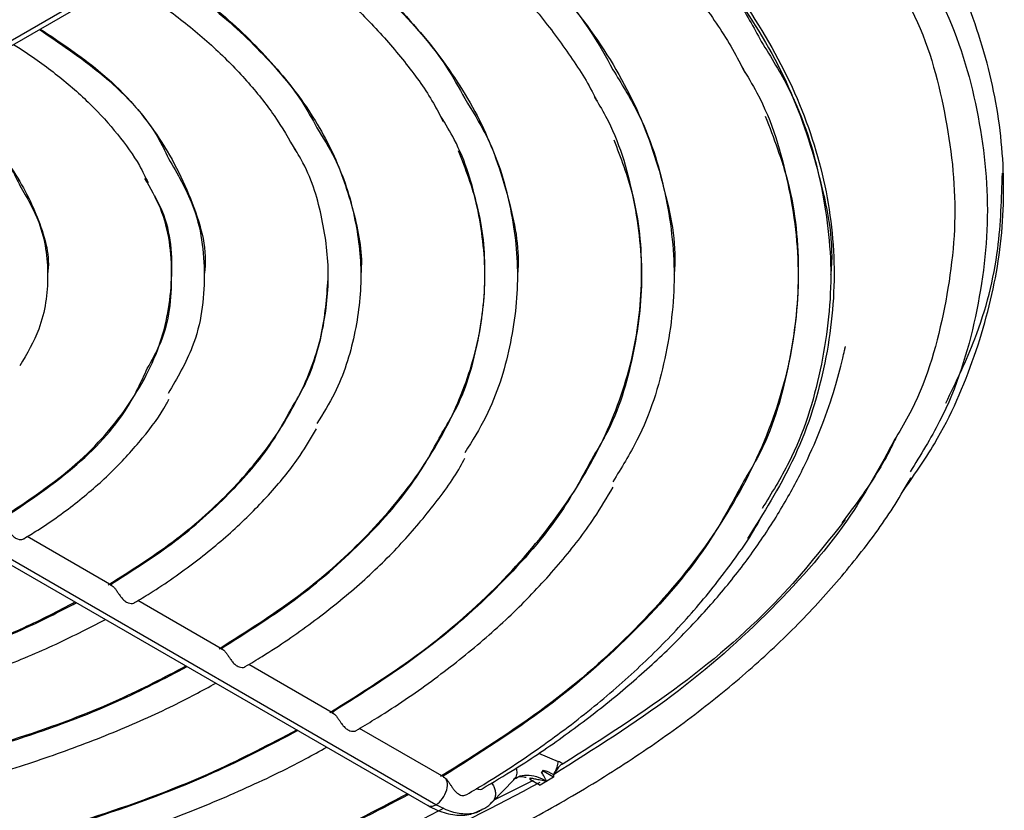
# Model space of a CAD drawing. Header units: millimetres. Extents: x 155473 to 158085, y 111018 to 114514.
# Tile 48 of 181: x 157957 to 158008, y 111216 to 111258. Entities that reach past the tile are written whole.
import ezdxf

# ---------------------------------------------------------------- set-up
doc = ezdxf.new("R2010")
doc.units = ezdxf.units.MM

msp = doc.modelspace()

# ---------------------------------------------------------------- linework, layer by layer
at = {"color": 7, "linetype": 'Continuous', "lineweight": 25}
for p, q in [((157938.717, 111246.416), (157978.594, 111269.437)), ((157939.142, 111246.374), (157979.019, 111269.395)), ((157938.292, 111239.698), (157978.169, 111216.677)), ((157978.594, 111216.719), (157938.717, 111239.74)), ((157961.673, 111228.163), (157957.249, 111230.717)), ((157967.456, 111224.825), (157963.034, 111227.377)), ((157973.239, 111221.486), (157968.818, 111224.038)), ((157979.019, 111218.15), (157974.602, 111220.699)), ((157983.946, 111219.412), (157984.977, 111218.982)), ((157984.11, 111218.413), (157984.2, 111218.464)), ((157984.2, 111218.464), (157984.2, 111218.528)), ((157984.738, 111218.153), (157984.2, 111218.464)), ((157981.542, 111216.864), (157982.653, 111218.019)), ((157983.673, 111217.976), (157981.646, 111216.972)), ((157983.492, 111218.12), (157983.492, 111218.056)), ((157983.492, 111218.056), (157983.582, 111218.108)), ((157983.492, 111218.056), (157984.031, 111217.745)), ((157981.54, 111216.866), (157981.419, 111216.768))]:
    msp.add_line(p, q, dxfattribs=at)
for points, knots in [([(158002.929, 111233.019), (158003.519, 111233.865), (158005.129, 111236.174), (158006.823, 111240.136), (158008.062, 111244.82), (158008.372, 111249.56), (158007.799, 111254.289), (158006.336, 111258.955), (158004, 111263.5), (158000.836, 111267.879), (157996.814, 111272.006), (157993.379, 111274.972), (157991.09, 111276.439), (157990.63, 111276.733)], [0, 0, 0, 0, 0.058739, 0.160484, 0.26223, 0.363976, 0.465722, 0.567467, 0.669213, 0.770959, 0.872704, 0.97445, 1, 1, 1, 1]), ([(157980.482, 111271.204), (157982.4, 111269.982), (157986.237, 111267.538), (157990.896, 111263.368), (157994.648, 111258.916), (157997.364, 111254.215), (157999.012, 111249.353), (157999.569, 111244.408), (157998.995, 111239.469), (157997.503, 111234.824), (157995.698, 111231.947), (157994.866, 111230.621)], [0, 0, 0, 0, 0.112886, 0.22589, 0.338771, 0.451658, 0.56466, 0.677541, 0.790429, 0.903431, 1, 1, 1, 1]), ([(157980.658, 111270.866), (157982.468, 111269.713), (157986.193, 111267.341), (157990.704, 111263.246), (157993.929, 111259.619), (157995.182, 111257.314), (157995.582, 111256.577)], [0, 0, 0, 0, 0.2769141, 0.5697265, 0.8625388, 1, 1, 1, 1]), ([(157980.688, 111270.906), (157982.479, 111269.764), (157986.182, 111267.402), (157990.729, 111263.327), (157994.471, 111258.886), (157997.21, 111254.194), (157998.75, 111249.345), (157999.386, 111246.044), (157999.202, 111244.398), (157999.201, 111244.393)], [0, 0, 0, 0, 0.157579, 0.325955, 0.494332, 0.662708, 0.831084, 0.99946, 1, 1, 1, 1]), ([(157979.798, 111269.697), (157980.002, 111269.577), (157981.246, 111268.837), (157983.376, 111267.394), (157986.073, 111265.332), (157988.5, 111263.165), (157990.664, 111260.912), (157992.53, 111258.578), (157993.893, 111256.587), (157994.517, 111255.36), (157994.726, 111254.951)], [0, 0, 0, 0, 0.029129, 0.178381, 0.327636, 0.476898, 0.626205, 0.775611, 0.925189, 1, 1, 1, 1]), ([(157975.284, 111267.238), (157976.653, 111266.369), (157979.711, 111264.428), (157983.502, 111260.985), (157986.362, 111257.791), (157987.473, 111255.757), (157987.829, 111255.104)], [0, 0, 0, 0, 0.246891, 0.55146, 0.856029, 1, 1, 1, 1]), ([(157975.329, 111267.265), (157976.654, 111266.425), (157979.674, 111264.512), (157983.484, 111261.103), (157986.817, 111257.19), (157989.252, 111253.049), (157990.623, 111248.768), (157991.188, 111245.852), (157991.024, 111244.398), (157991.023, 111244.393)], [0, 0, 0, 0, 0.135085, 0.307942, 0.480799, 0.653656, 0.826513, 0.99937, 1, 1, 1, 1]), ([(157973.889, 111266.434), (157974.098, 111266.309), (157975.278, 111265.607), (157977.271, 111264.243), (157979.756, 111262.304), (157981.968, 111260.264), (157983.917, 111258.142), (157985.551, 111255.942), (157986.568, 111254.379), (157986.952, 111253.543), (157986.983, 111253.474)], [0, 0, 0, 0, 0.034013, 0.192495, 0.350978, 0.509474, 0.668038, 0.826751, 0.985718, 1, 1, 1, 1]), ([(157969.499, 111263.899), (157970.626, 111263.182), (157973.198, 111261.543), (157976.405, 111258.619), (157978.85, 111255.886), (157979.798, 111254.148), (157980.099, 111253.595)], [0, 0, 0, 0, 0.2400495, 0.5481245, 0.8561995, 1, 1, 1, 1]), ([(157969.545, 111263.926), (157970.628, 111263.238), (157973.163, 111261.627), (157976.382, 111258.737), (157979.241, 111255.378), (157981.327, 111251.824), (157982.503, 111248.15), (157982.987, 111245.647), (157982.846, 111244.398), (157982.845, 111244.393)], [0, 0, 0, 0, 0.129636, 0.303561, 0.477486, 0.651412, 0.825337, 0.999263, 1, 1, 1, 1]), ([(157968.105, 111263.094), (157968.278, 111262.991), (157969.346, 111262.353), (157971.152, 111261.098), (157973.405, 111259.293), (157975.389, 111257.391), (157977.082, 111255.408), (157978.283, 111253.74), (157978.808, 111252.722), (157978.971, 111252.404)], [0, 0, 0, 0, 0.0341659, 0.2111527, 0.3881397, 0.5651513, 0.7422779, 0.9196517, 1, 1, 1, 1]), ([(158003.357, 111261.436), (158003.897, 111260.564), (158005.52, 111257.941), (158006.924, 111253.346), (158007.615, 111247.773), (158006.924, 111242.201), (158005.52, 111237.603), (158003.895, 111234.978), (158003.354, 111234.105)], [0, 0, 0, 0, 0.09955, 0.299721, 0.499892, 0.700064, 0.900235, 1, 1, 1, 1]), ([(157963.715, 111260.56), (157964.599, 111259.994), (157966.685, 111258.657), (157969.308, 111256.253), (157971.343, 111253.974), (157972.131, 111252.525), (157972.381, 111252.065)], [0, 0, 0, 0, 0.229712, 0.54214, 0.854567, 1, 1, 1, 1]), ([(157963.761, 111260.587), (157964.602, 111260.05), (157966.651, 111258.742), (157969.281, 111256.37), (157971.665, 111253.566), (157973.403, 111250.598), (157974.382, 111247.532), (157974.786, 111245.441), (157974.668, 111244.398), (157974.668, 111244.393)], [0, 0, 0, 0, 0.121914, 0.297354, 0.472793, 0.648233, 0.823672, 0.999111, 1, 1, 1, 1]), ([(157962.32, 111259.755), (157962.467, 111259.667), (157963.424, 111259.09), (157965.035, 111257.945), (157967.034, 111256.287), (157968.75, 111254.534), (157970.202, 111252.724), (157970.921, 111251.476), (157971.277, 111250.857)], [0, 0, 0, 0, 0.034972, 0.228529, 0.422084, 0.615689, 0.8095, 1, 1, 1, 1]), ([(158002.621, 111259.628), (158002.835, 111259.272), (158004.083, 111257.2), (158005.207, 111253.218), (158005.922, 111247.779), (158005.213, 111242.338), (158004.061, 111238.299), (158002.776, 111236.171), (158002.527, 111235.759)], [0, 0, 0, 0, 0.046643, 0.271473, 0.496304, 0.721135, 0.945966, 1, 1, 1, 1]), ([(157957.897, 111257.201), (157958.983, 111256.464), (157961.463, 111254.779), (157963.684, 111252.444), (157964.446, 111250.854), (157964.633, 111250.463)], [0, 0, 0, 0, 0.369951, 0.844988, 1, 1, 1, 1]), ([(157957.939, 111257.225), (157958.996, 111256.519), (157961.473, 111254.866), (157964.203, 111251.767), (157965.98, 111248.17), (157966.701, 111245.646), (157966.489, 111244.395), (157966.488, 111244.388)], [0, 0, 0, 0, 0.198713, 0.465301, 0.731889, 0.998477, 1, 1, 1, 1]), ([(157956.534, 111256.415), (157956.65, 111256.345), (157957.481, 111255.838), (157958.872, 111254.817), (157960.587, 111253.323), (157962.005, 111251.74), (157963.009, 111250.361), (157963.42, 111249.5), (157963.562, 111249.203)], [0, 0, 0, 0, 0.034204, 0.247333, 0.460455, 0.67369, 0.887343, 1, 1, 1, 1]), ([(157995.582, 111256.577), (157996.089, 111255.756), (157997.549, 111253.384), (157998.804, 111249.269), (157999.408, 111244.344), (157998.803, 111239.418), (157997.56, 111235.329), (157996.117, 111232.983), (157995.627, 111232.187)], [0, 0, 0, 0, 0.1051697, 0.3033979, 0.5016262, 0.6998545, 0.8980827, 1, 1, 1, 1]), ([(157987.829, 111255.104), (157988.274, 111254.385), (157989.563, 111252.302), (157990.673, 111248.682), (157991.207, 111244.344), (157990.673, 111240.005), (157989.564, 111236.387), (157988.275, 111234.305), (157987.831, 111233.586)], [0, 0, 0, 0, 0.104335, 0.302202, 0.50007, 0.697937, 0.895804, 1, 1, 1, 1]), ([(157994.598, 111255.19), (157994.857, 111254.763), (157996.039, 111252.814), (157997.091, 111249.168), (157997.715, 111244.344), (157997.089, 111239.52), (157996.059, 111235.92), (157994.909, 111234.017), (157994.678, 111233.635)], [0, 0, 0, 0, 0.0620837, 0.2827071, 0.5033305, 0.723954, 0.9445774, 1, 1, 1, 1]), ([(157952.109, 111253.86), (157952.843, 111253.355), (157954.618, 111252.135), (157956.191, 111250.469), (157956.748, 111249.31), (157956.872, 111249.051)], [0, 0, 0, 0, 0.354143, 0.856034, 1, 1, 1, 1]), ([(157952.152, 111253.885), (157952.855, 111253.411), (157954.62, 111252.22), (157956.594, 111249.951), (157957.931, 111247.242), (157958.471, 111245.339), (157958.312, 111244.395), (157958.31, 111244.388)], [0, 0, 0, 0, 0.180367, 0.452892, 0.725417, 0.997941, 1, 1, 1, 1]), ([(157980.099, 111253.595), (157980.485, 111252.971), (157981.593, 111251.177), (157982.546, 111248.065), (157983.003, 111244.344), (157982.546, 111240.623), (157981.594, 111237.513), (157980.488, 111235.722), (157980.104, 111235.1)], [0, 0, 0, 0, 0.105292, 0.302753, 0.500215, 0.697676, 0.895137, 1, 1, 1, 1]), ([(157986.85, 111253.71), (157987.057, 111253.368), (157988.064, 111251.699), (157988.966, 111248.551), (157989.51, 111244.344), (157988.967, 111240.136), (157988.055, 111236.968), (157987.034, 111235.279), (157986.815, 111234.917)], [0, 0, 0, 0, 0.056917, 0.27762, 0.498323, 0.719026, 0.939729, 1, 1, 1, 1]), ([(157995.791, 111252.675), (157996.229, 111251.535), (157997.273, 111248.817), (157997.669, 111244.406), (157997.152, 111239.562), (157995.513, 111234.796), (157992.831, 111230.192), (157989.12, 111225.835), (157984.517, 111221.761), (157980.729, 111219.378), (157978.835, 111218.187)], [0, 0, 0, 0, 0.093538, 0.223033, 0.352527, 0.482022, 0.611516, 0.741011, 0.870505, 1, 1, 1, 1]), ([(157978.923, 111236.149), (157979.14, 111236.508), (157980.044, 111237.998), (157980.846, 111240.753), (157981.303, 111244.344), (157980.847, 111247.935), (157980.028, 111250.728), (157979.098, 111252.255), (157978.857, 111252.651)], [0, 0, 0, 0, 0.067891, 0.282168, 0.496445, 0.710722, 0.924999, 1, 1, 1, 1]), ([(157972.381, 111252.065), (157972.703, 111251.543), (157973.626, 111250.045), (157974.42, 111247.448), (157974.8, 111244.344), (157974.42, 111241.24), (157973.626, 111238.643), (157972.703, 111237.145), (157972.382, 111236.624)], [0, 0, 0, 0, 0.105453, 0.302743, 0.500033, 0.697323, 0.894614, 1, 1, 1, 1]), ([(157973.052, 111221.525), (157974.703, 111222.565), (157978.006, 111224.646), (157982.019, 111228.202), (157985.253, 111232.004), (157987.591, 111236.022), (157989.021, 111240.18), (157989.469, 111244.406), (157989.138, 111248.19), (157988.255, 111250.498), (157987.899, 111251.429)], [0, 0, 0, 0, 0.130277, 0.260554, 0.390831, 0.521108, 0.651385, 0.781662, 0.911939, 1, 1, 1, 1]), ([(157967.27, 111224.864), (157968.678, 111225.753), (157971.495, 111227.53), (157974.917, 111230.568), (157977.676, 111233.816), (157979.67, 111237.247), (157980.888, 111240.798), (157981.276, 111244.407), (157980.96, 111247.796), (157980.139, 111249.922), (157979.772, 111250.873)], [0, 0, 0, 0, 0.128066, 0.256131, 0.384197, 0.512262, 0.640328, 0.768393, 0.896459, 1, 1, 1, 1]), ([(157971.029, 111237.377), (157971.246, 111237.733), (157972.033, 111239.027), (157972.724, 111241.369), (157973.099, 111244.344), (157972.721, 111247.318), (157972.064, 111249.588), (157971.325, 111250.812), (157971.152, 111251.098)], [0, 0, 0, 0, 0.081199, 0.294618, 0.508036, 0.721455, 0.934873, 1, 1, 1, 1]), ([(157964.633, 111250.463), (157965.095, 111249.667), (157966.242, 111247.688), (157966.647, 111244.344), (157966.239, 111240.987), (157965.084, 111238.998), (157964.615, 111238.19)], [0, 0, 0, 0, 0.200676, 0.498554, 0.796432, 1, 1, 1, 1]), ([(158005.212, 111237.686), (158005.753, 111238.8), (158007.036, 111241.441), (158008.047, 111245.476), (158008.132, 111248.378), (158008.17, 111249.693)], [0, 0, 0, 0, 0.284955, 0.675881, 1, 1, 1, 1]), ([(157963.524, 111239.498), (157963.771, 111239.938), (157964.648, 111241.501), (157964.907, 111244.344), (157964.626, 111247.268), (157963.695, 111248.909), (157963.402, 111249.427)], [0, 0, 0, 0, 0.137067, 0.487672, 0.838276, 1, 1, 1, 1]), ([(157956.872, 111249.051), (157957.238, 111248.417), (157958.119, 111246.894), (157958.434, 111244.344), (157958.119, 111241.793), (157957.238, 111240.27), (157956.872, 111239.636)], [0, 0, 0, 0, 0.2081383, 0.4999948, 0.7918512, 1, 1, 1, 1]), ([(157955.704, 111231.54), (157957.061, 111232.436), (157959.776, 111234.226), (157962.608, 111237.421), (157964.42, 111240.847), (157964.932, 111244.399), (157964.727, 111247.006), (157964.012, 111248.327), (157963.911, 111248.514)], [0, 0, 0, 0, 0.193586, 0.387172, 0.580758, 0.774344, 0.96793, 1, 1, 1, 1]), ([(157961.487, 111228.202), (157962.653, 111228.94), (157964.984, 111230.415), (157967.816, 111232.935), (157970.101, 111235.628), (157971.741, 111238.473), (157972.779, 111241.399), (157972.908, 111243.378), (157972.971, 111244.36)], [0, 0, 0, 0, 0.167127, 0.334253, 0.50138, 0.668507, 0.835633, 1, 1, 1, 1]), ([(157981.005, 111217.554), (157981.582, 111217.893), (157983.103, 111218.787), (157985.368, 111220.345), (157987.808, 111222.203), (157990.036, 111224.14), (157992.055, 111226.138), (157993.853, 111228.187), (157995.426, 111230.27), (157996.769, 111232.369), (157997.881, 111234.455), (157998.758, 111236.476), (157999.386, 111238.309), (157999.733, 111239.592), (157999.901, 111240.316), (157999.945, 111240.515), (157999.959, 111240.578), (157999.966, 111240.61), (157999.97, 111240.629), (157999.973, 111240.643), (157999.976, 111240.652), (157999.976, 111240.656), (157999.976, 111240.654), (157999.976, 111240.654)], [0, 0, 0, 0, 0.056303, 0.148435, 0.24029, 0.331707, 0.422493, 0.5124, 0.601092, 0.688063, 0.772496, 0.852879, 0.925726, 0.980692, 0.992956, 0.995682, 0.996897, 0.997472, 0.997916, 0.998392, 0.998981, 0.999969, 1, 1, 1, 1]), ([(157955.802, 111231.536), (157957.135, 111232.431), (157959.801, 111234.22), (157962.362, 111236.967), (157963.205, 111238.804), (157963.524, 111239.498)], [0, 0, 0, 0, 0.38328, 0.766561, 1, 1, 1, 1]), ([(157957.075, 111230.61), (157957.319, 111230.758), (157958.322, 111231.365), (157959.918, 111232.526), (157961.759, 111234.127), (157963.29, 111235.842), (157964.254, 111237.107), (157964.612, 111237.815), (157964.655, 111237.898)], [0, 0, 0, 0, 0.072155, 0.296775, 0.521496, 0.745988, 0.96991, 1, 1, 1, 1]), ([(157961.585, 111228.198), (157962.742, 111228.934), (157965.057, 111230.406), (157967.843, 111232.923), (157969.887, 111235.252), (157970.713, 111236.789), (157971.029, 111237.377)], [0, 0, 0, 0, 0.276279, 0.552558, 0.828837, 1, 1, 1, 1]), ([(157962.858, 111227.271), (157963.131, 111227.434), (157964.252, 111228.106), (157966.057, 111229.38), (157968.166, 111231.129), (157969.99, 111232.991), (157971.409, 111234.73), (157972.084, 111235.876), (157972.359, 111236.342)], [0, 0, 0, 0, 0.064202, 0.264071, 0.46402, 0.663859, 0.863412, 1, 1, 1, 1]), ([(157967.368, 111224.859), (157968.768, 111225.747), (157971.568, 111227.521), (157974.943, 111230.556), (157977.468, 111233.437), (157978.503, 111235.366), (157978.923, 111236.149)], [0, 0, 0, 0, 0.271506, 0.543012, 0.814517, 1, 1, 1, 1]), ([(158002.527, 111235.759), (158001.82, 111234.44), (158000.182, 111231.384), (157996.249, 111226.894), (157991.112, 111222.304), (157986.857, 111219.622), (157984.729, 111218.281)], [0, 0, 0, 0, 0.202057, 0.468038, 0.734019, 1, 1, 1, 1]), ([(158002.657, 111235.977), (158002.557, 111235.767), (158002.038, 111234.679), (158001.089, 111233.157), (158000.115, 111231.878), (157999.779, 111231.436)], [0, 0, 0, 0, 0.135531, 0.701637, 1, 1, 1, 1]), ([(157968.641, 111223.932), (157968.938, 111224.108), (157970.164, 111224.838), (157972.157, 111226.215), (157974.508, 111228.1), (157976.597, 111230.094), (157978.382, 111232.188), (157979.55, 111233.767), (157980.027, 111234.665), (157980.106, 111234.813)], [0, 0, 0, 0, 0.057914, 0.239244, 0.420639, 0.601974, 0.783147, 0.96402, 1, 1, 1, 1]), ([(157986.815, 111234.917), (157986.291, 111233.941), (157985.048, 111231.621), (157982.043, 111228.19), (157978.079, 111224.637), (157974.794, 111222.56), (157973.151, 111221.521)], [0, 0, 0, 0, 0.195044, 0.463363, 0.731681, 1, 1, 1, 1]), ([(157880.466, 111216.993), (157881.078, 111216.648), (157882.849, 111215.646), (157885.947, 111214.091), (157889.813, 111212.382), (157893.865, 111210.826), (157898.08, 111209.427), (157902.443, 111208.19), (157906.934, 111207.122), (157911.535, 111206.226), (157916.227, 111205.505), (157920.989, 111204.963), (157925.801, 111204.603), (157930.643, 111204.425), (157935.495, 111204.43), (157940.336, 111204.618), (157945.146, 111204.989), (157949.904, 111205.54), (157954.591, 111206.271), (157959.186, 111207.177), (157963.67, 111208.254), (157968.025, 111209.5), (157972.232, 111210.908), (157976.273, 111212.473), (157980.131, 111214.189), (157983.79, 111216.048), (157987.234, 111218.044), (157990.448, 111220.167), (157993.418, 111222.411), (157996.131, 111224.765), (157998.578, 111227.218), (158000.731, 111229.765), (158002.347, 111231.966), (158003.126, 111233.34), (158003.394, 111233.813)], [0, 0, 0, 0, 0.01697, 0.049189, 0.081407, 0.113621, 0.145829, 0.178031, 0.210228, 0.242421, 0.274609, 0.306794, 0.338977, 0.371159, 0.403339, 0.435521, 0.467703, 0.499887, 0.532073, 0.564264, 0.596459, 0.628659, 0.660866, 0.693079, 0.7253, 0.757528, 0.789762, 0.822002, 0.854244, 0.886482, 0.918711, 0.95092, 0.983098, 1, 1, 1, 1]), ([(157974.424, 111220.593), (157974.742, 111220.781), (157976.063, 111221.564), (157978.227, 111223.034), (157980.805, 111225.043), (157983.119, 111227.164), (157985.149, 111229.384), (157986.742, 111231.43), (157987.526, 111232.762), (157987.841, 111233.298)], [0, 0, 0, 0, 0.052873, 0.219916, 0.387011, 0.554071, 0.721032, 0.887805, 1, 1, 1, 1]), ([(157994.678, 111233.635), (157994.06, 111232.482), (157992.616, 111229.789), (157989.142, 111225.824), (157984.591, 111221.752), (157980.819, 111219.372), (157978.933, 111218.183)], [0, 0, 0, 0, 0.199742, 0.466495, 0.733247, 1, 1, 1, 1]), ([(157980.202, 111217.251), (157980.542, 111217.452), (157981.956, 111218.287), (157984.281, 111219.847), (157987.07, 111221.973), (157989.592, 111224.213), (157991.853, 111226.549), (157993.801, 111228.979), (157995.07, 111230.767), (157995.594, 111231.759), (157995.666, 111231.895)], [0, 0, 0, 0, 0.049043, 0.203569, 0.358136, 0.512683, 0.667164, 0.821522, 0.975683, 1, 1, 1, 1]), ([(157955.802, 111231.536), (157955.836, 111231.525), (157955.903, 111231.504), (157955.999, 111231.418), (157956.095, 111231.295), (157956.191, 111231.152), (157956.293, 111230.996), (157956.411, 111230.84), (157956.536, 111230.718), (157956.65, 111230.638), (157956.77, 111230.584), (157956.903, 111230.558), (157957.018, 111230.571), (157957.063, 111230.598), (157957.077, 111230.607)], [0, 0, 0, 0, 0.085288, 0.168006, 0.252491, 0.342803, 0.416959, 0.513668, 0.623713, 0.684803, 0.74824, 0.855785, 0.952719, 1, 1, 1, 1]), ([(157999.967, 111231.613), (157998.878, 111230.233), (157996.484, 111227.202), (157991.549, 111222.886), (157987.336, 111220.192), (157985.23, 111218.846)], [0, 0, 0, 0, 0.2947282, 0.6473641, 1, 1, 1, 1]), ([(157961.585, 111228.198), (157961.62, 111228.186), (157961.689, 111228.164), (157961.785, 111228.075), (157961.882, 111227.952), (157961.976, 111227.811), (157962.077, 111227.658), (157962.195, 111227.501), (157962.32, 111227.379), (157962.434, 111227.299), (157962.553, 111227.245), (157962.687, 111227.219), (157962.802, 111227.232), (157962.846, 111227.259), (157962.86, 111227.267)], [0, 0, 0, 0, 0.0871625, 0.1722096, 0.2556502, 0.3430778, 0.41727, 0.5139553, 0.624096, 0.6852794, 0.7485054, 0.8564703, 0.9535026, 1, 1, 1, 1]), ([(157906.047, 111227.269), (157906.973, 111226.788), (157909.18, 111225.643), (157913.149, 111224.185), (157917.791, 111222.875), (157922.699, 111221.932), (157927.773, 111221.358), (157932.934, 111221.166), (157938.095, 111221.358), (157943.169, 111221.932), (157948.078, 111222.875), (157952.72, 111224.185), (157956.689, 111225.643), (157958.895, 111226.788), (157959.822, 111227.269)], [0, 0, 0, 0, 0.0632291, 0.1505833, 0.2379375, 0.3252916, 0.4126458, 0.5, 0.5873542, 0.6747084, 0.7620625, 0.8494167, 0.9367709, 1, 1, 1, 1]), ([(157906.108, 111227.304), (157906.983, 111226.848), (157909.141, 111225.722), (157913.064, 111224.276), (157917.722, 111222.954), (157922.652, 111222.002), (157927.749, 111221.422), (157932.934, 111221.228), (157938.12, 111221.422), (157943.217, 111222.002), (157948.147, 111222.954), (157952.805, 111224.276), (157956.728, 111225.722), (157958.886, 111226.848), (157959.761, 111227.304)], [0, 0, 0, 0, 0.0600037, 0.148003, 0.2360022, 0.3240015, 0.4120007, 0.5, 0.5879993, 0.6759985, 0.7639978, 0.851997, 0.9399963, 1, 1, 1, 1]), ([(157904.538, 111226.398), (157904.712, 111226.302), (157905.767, 111225.718), (157907.848, 111224.741), (157910.846, 111223.536), (157914.019, 111222.495), (157917.331, 111221.619), (157920.761, 111220.914), (157924.282, 111220.386), (157927.867, 111220.038), (157931.491, 111219.873), (157935.125, 111219.892), (157938.743, 111220.095), (157942.317, 111220.48), (157945.821, 111221.044), (157949.228, 111221.785), (157952.514, 111222.695), (157955.649, 111223.772), (157958.622, 111224.993), (157960.434, 111225.928), (157961.337, 111226.394)], [0, 0, 0, 0, 0.011496, 0.069733, 0.127961, 0.186167, 0.24435, 0.302513, 0.360658, 0.41879, 0.476914, 0.535036, 0.593159, 0.651289, 0.70943, 0.767587, 0.825766, 0.883972, 0.942208, 1, 1, 1, 1]), ([(157967.368, 111224.859), (157967.402, 111224.848), (157967.47, 111224.826), (157967.565, 111224.741), (157967.662, 111224.618), (157967.758, 111224.474), (157967.861, 111224.319), (157967.978, 111224.163), (157968.103, 111224.04), (157968.217, 111223.961), (157968.337, 111223.906), (157968.47, 111223.88), (157968.585, 111223.893), (157968.629, 111223.92), (157968.643, 111223.928)], [0, 0, 0, 0, 0.085271, 0.168108, 0.252792, 0.343326, 0.417567, 0.514298, 0.624388, 0.685714, 0.748753, 0.857009, 0.954084, 1, 1, 1, 1]), ([(157900.262, 111223.929), (157901.451, 111223.309), (157904.182, 111221.884), (157909.049, 111220.085), (157914.652, 111218.501), (157920.577, 111217.359), (157926.703, 111216.664), (157932.934, 111216.431), (157939.166, 111216.664), (157945.292, 111217.359), (157951.217, 111218.501), (157956.819, 111220.085), (157961.686, 111221.884), (157964.418, 111223.309), (157965.607, 111223.929)], [0, 0, 0, 0, 0.066822, 0.153458, 0.240093, 0.326729, 0.413364, 0.5, 0.586636, 0.673271, 0.759907, 0.846542, 0.933178, 1, 1, 1, 1]), ([(157900.324, 111223.965), (157901.461, 111223.369), (157904.143, 111221.964), (157908.964, 111220.176), (157914.583, 111218.579), (157920.529, 111217.429), (157926.678, 111216.728), (157932.934, 111216.494), (157939.19, 111216.728), (157945.34, 111217.429), (157951.286, 111218.579), (157956.905, 111220.176), (157961.725, 111221.964), (157964.408, 111223.369), (157965.545, 111223.965)], [0, 0, 0, 0, 0.064181, 0.151345, 0.238509, 0.325673, 0.412836, 0.5, 0.587164, 0.674327, 0.761491, 0.848655, 0.935819, 1, 1, 1, 1]), ([(157898.754, 111223.059), (157898.951, 111222.948), (157900.107, 111222.304), (157902.369, 111221.218), (157905.605, 111219.87), (157909.023, 111218.682), (157912.588, 111217.656), (157916.282, 111216.799), (157920.08, 111216.115), (157923.959, 111215.61), (157927.894, 111215.286), (157931.86, 111215.144), (157935.833, 111215.187), (157939.788, 111215.412), (157943.7, 111215.82), (157947.545, 111216.407), (157951.297, 111217.171), (157954.934, 111218.107), (157958.435, 111219.207), (157961.769, 111220.471), (157964.678, 111221.754), (157966.379, 111222.672), (157967.106, 111223.064)], [0, 0, 0, 0, 0.01087, 0.063683, 0.116491, 0.169284, 0.22206, 0.274821, 0.327569, 0.380306, 0.433035, 0.485759, 0.538482, 0.591206, 0.643935, 0.696671, 0.749419, 0.80218, 0.854959, 0.907757, 0.960577, 1, 1, 1, 1]), ([(157973.151, 111221.521), (157973.185, 111221.51), (157973.252, 111221.488), (157973.348, 111221.402), (157973.446, 111221.279), (157973.542, 111221.136), (157973.644, 111220.981), (157973.762, 111220.824), (157973.886, 111220.702), (157974, 111220.622), (157974.12, 111220.568), (157974.253, 111220.542), (157974.368, 111220.555), (157974.412, 111220.581), (157974.426, 111220.589)], [0, 0, 0, 0, 0.0852672, 0.1681394, 0.2528816, 0.343481, 0.4177586, 0.5145277, 0.6245796, 0.686017, 0.7489305, 0.8573943, 0.9545058, 1, 1, 1, 1]), ([(157971.391, 111220.59), (157969.939, 111219.83), (157966.684, 111218.125), (157960.919, 111215.986), (157954.356, 111214.127), (157947.415, 111212.786), (157940.236, 111211.97), (157932.934, 111211.697), (157925.633, 111211.97), (157918.454, 111212.786), (157911.513, 111214.127), (157904.95, 111215.986), (157899.185, 111218.125), (157895.93, 111219.83), (157894.478, 111220.59)], [0, 0, 0, 0, 0.069326, 0.15546, 0.241595, 0.32773, 0.413865, 0.5, 0.586135, 0.67227, 0.758405, 0.84454, 0.930674, 1, 1, 1, 1]), ([(157894.54, 111220.626), (157895.94, 111219.89), (157899.146, 111218.205), (157904.864, 111216.077), (157911.444, 111214.205), (157918.406, 111212.856), (157925.608, 111212.034), (157932.934, 111211.759), (157940.261, 111212.034), (157947.462, 111212.856), (157954.424, 111214.205), (157961.004, 111216.077), (157966.723, 111218.205), (157969.929, 111219.89), (157971.329, 111220.626)], [0, 0, 0, 0, 0.06709, 0.153672, 0.240254, 0.326836, 0.413418, 0.5, 0.586582, 0.673164, 0.759746, 0.846328, 0.93291, 1, 1, 1, 1]), ([(157892.969, 111219.719), (157893.187, 111219.597), (157894.435, 111218.898), (157896.862, 111217.713), (157900.318, 111216.233), (157903.96, 111214.911), (157907.756, 111213.748), (157911.688, 111212.753), (157915.735, 111211.928), (157919.875, 111211.28), (157924.086, 111210.81), (157928.344, 111210.522), (157932.627, 111210.417), (157936.911, 111210.496), (157941.174, 111210.757), (157945.392, 111211.201), (157949.543, 111211.824), (157953.605, 111212.623), (157957.555, 111213.595), (157961.371, 111214.734), (157965.037, 111216.033), (157968.52, 111217.491), (157971.128, 111218.737), (157972.528, 111219.518), (157972.894, 111219.722)], [0, 0, 0, 0, 0.01027, 0.058934, 0.107594, 0.156244, 0.204881, 0.253507, 0.302122, 0.350729, 0.399328, 0.447922, 0.496514, 0.545105, 0.593697, 0.642293, 0.690894, 0.739503, 0.788122, 0.836754, 0.885399, 0.93406, 0.982737, 1, 1, 1, 1]), ([(157984.772, 111218.354), (157984.835, 111218.454), (157984.886, 111218.563), (157984.957, 111218.778), (157984.976, 111218.885), (157984.977, 111218.982)], [0, 0, 0, 0, 0.5, 0.5, 1, 1, 1, 1]), ([(157985.23, 111218.846), (157985.214, 111218.841), (157985.185, 111218.833), (157985.142, 111218.811), (157985.103, 111218.784), (157985.066, 111218.753), (157985.032, 111218.718), (157984.985, 111218.664), (157984.924, 111218.583), (157984.85, 111218.47), (157984.798, 111218.393), (157984.772, 111218.354)], [0, 0, 0, 0, 0.0950529, 0.1850879, 0.2703041, 0.3509361, 0.4272604, 0.4996027, 0.6674382, 0.8325358, 1, 1, 1, 1]), ([(157985.23, 111218.846), (157985.187, 111218.869), (157985.103, 111218.915), (157985.019, 111218.96), (157984.977, 111218.982)], [0, 0, 0, 0, 0.504402, 1, 1, 1, 1]), ([(157982.787, 111218.628), (157982.801, 111218.541), (157982.832, 111218.354), (157982.767, 111218.137), (157982.671, 111218.055), (157982.642, 111218.03)], [0, 0, 0, 0, 0.380377, 0.817532, 1, 1, 1, 1]), ([(157984.376, 111217.954), (157984.327, 111218.044), (157984.243, 111218.197), (157984.149, 111218.349), (157984.11, 111218.413)], [0, 0, 0, 0, 0.5829759, 1, 1, 1, 1]), ([(157984.022, 111217.873), (157981.698, 111216.646), (157977.051, 111214.193), (157969.112, 111211.201), (157960.609, 111208.837), (157953.742, 111207.385), (157949.688, 111206.956), (157948.728, 111206.855)], [0, 0, 0, 0, 0.2320262, 0.4640525, 0.6960787, 0.9281049, 1, 1, 1, 1]), ([(157978.594, 111216.719), (157978.715, 111216.789), (157978.835, 111216.902), (157979.035, 111217.176), (157979.113, 111217.336), (157979.199, 111217.647), (157979.206, 111217.797), (157979.149, 111218.035), (157979.084, 111218.122), (157978.993, 111218.163)], [0, 0, 0, 0, 0.25, 0.25, 0.5, 0.5, 0.75, 0.75, 1, 1, 1, 1]), ([(157978.993, 111218.163), (157979.023, 111218.146), (157979.083, 111218.112), (157979.171, 111218.016), (157979.262, 111217.892), (157979.354, 111217.754), (157979.45, 111217.611), (157979.581, 111217.437), (157979.728, 111217.295), (157979.88, 111217.219), (157980.035, 111217.182), (157980.137, 111217.22), (157980.205, 111217.245)], [0, 0, 0, 0, 0.081118, 0.16176, 0.245286, 0.334725, 0.409537, 0.501613, 0.668066, 0.753239, 0.835387, 1, 1, 1, 1]), ([(157981.491, 111217.845), (157981.504, 111217.831), (157981.568, 111217.762), (157981.643, 111217.612), (157981.704, 111217.411), (157981.71, 111217.21), (157981.66, 111217.031), (157981.599, 111216.913), (157981.546, 111216.871), (157981.54, 111216.866)], [0, 0, 0, 0, 0.049523, 0.234915, 0.420307, 0.605699, 0.791091, 0.976483, 1, 1, 1, 1]), ([(157982.653, 111218.019), (157982.683, 111218.054), (157982.717, 111218.095), (157982.773, 111218.109), (157982.781, 111218.111)], [0, 0, 0, 0, 0.850006, 1, 1, 1, 1]), ([(157982.781, 111218.111), (157982.853, 111218.153), (157982.963, 111218.219), (157983.218, 111218.167), (157983.305, 111218.149)], [0, 0, 0, 0, 0.6565733, 1, 1, 1, 1]), ([(157982.791, 111218.102), (157982.824, 111218.127), (157982.975, 111218.241), (157983.333, 111218.281), (157983.836, 111218.224), (157984.196, 111218.044), (157984.376, 111217.954)], [0, 0, 0, 0, 0.085448, 0.390299, 0.695149, 1, 1, 1, 1]), ([(157983.582, 111218.108), (157983.65, 111218.093), (157983.806, 111218.061), (157984.071, 111218.01), (157984.268, 111217.974), (157984.376, 111217.954)], [0, 0, 0, 0, 0.259517, 0.592904, 1, 1, 1, 1]), ([(157977.175, 111217.251), (157975.461, 111216.351), (157971.681, 111214.367), (157965.018, 111211.886), (157957.494, 111209.753), (157949.537, 111208.213), (157941.307, 111207.276), (157932.934, 111206.963), (157924.562, 111207.276), (157916.332, 111208.213), (157908.374, 111209.753), (157900.85, 111211.886), (157894.188, 111214.367), (157890.408, 111216.351), (157888.694, 111217.251)], [0, 0, 0, 0, 0.07117, 0.156936, 0.242702, 0.328468, 0.414234, 0.5, 0.585766, 0.671532, 0.757298, 0.843064, 0.92883, 1, 1, 1, 1]), ([(157977.112, 111217.287), (157975.45, 111216.412), (157971.72, 111214.446), (157965.104, 111211.977), (157957.563, 111209.831), (157949.585, 111208.282), (157941.331, 111207.34), (157932.934, 111207.025), (157924.538, 111207.34), (157916.284, 111208.282), (157908.306, 111209.831), (157900.765, 111211.977), (157894.149, 111214.446), (157890.418, 111216.412), (157888.756, 111217.287)], [0, 0, 0, 0, 0.069232, 0.155385, 0.241539, 0.327693, 0.413846, 0.5, 0.586154, 0.672307, 0.758461, 0.844615, 0.930768, 1, 1, 1, 1]), ([(157981.011, 111217.543), (157980.996, 111217.533), (157980.945, 111217.5), (157980.842, 111217.496), (157980.741, 111217.532), (157980.698, 111217.547)], [0, 0, 0, 0, 0.194295, 0.66213, 1, 1, 1, 1]), ([(157981.023, 111216.485), (157981.064, 111216.5), (157981.266, 111216.578), (157981.42, 111216.737), (157981.542, 111216.864)], [0, 0, 0, 0, 0.205074, 1, 1, 1, 1]), ([(157886.853, 111216.566), (157887.201, 111216.37), (157888.646, 111215.554), (157891.341, 111214.216), (157895.004, 111212.615), (157898.854, 111211.169), (157902.864, 111209.881), (157907.017, 111208.757), (157911.292, 111207.803), (157915.67, 111207.023), (157920.129, 111206.42), (157924.649, 111205.997), (157929.209, 111205.757), (157933.785, 111205.699), (157938.358, 111205.825), (157942.905, 111206.133), (157947.405, 111206.623), (157951.837, 111207.292), (157956.178, 111208.138), (157960.41, 111209.155), (157964.511, 111210.341), (157968.464, 111211.688), (157972.245, 111213.193), (157975.789, 111214.81), (157977.965, 111215.989), (157979.023, 111216.562)], [0, 0, 0, 0, 0.014275, 0.059224, 0.104171, 0.149109, 0.194039, 0.238959, 0.28387, 0.328775, 0.373673, 0.418567, 0.463457, 0.508346, 0.553235, 0.598125, 0.643018, 0.687916, 0.732819, 0.77773, 0.82265, 0.86758, 0.912522, 0.957476, 1, 1, 1, 1]), ([(157978.169, 111216.677), (157978.341, 111216.586), (157978.805, 111216.341), (157979.564, 111216.152), (157980.38, 111216.164), (157980.824, 111216.386), (157981.023, 111216.485)], [0, 0, 0, 0, 0.179941, 0.484207, 0.769686, 1, 1, 1, 1]), ([(157978.173, 111216.686), (157978.199, 111216.67), (157978.266, 111216.629), (157978.413, 111216.635), (157978.534, 111216.691), (157978.594, 111216.719)], [0, 0, 0, 0, 0.231354, 0.615677, 1, 1, 1, 1]), ([(157978.594, 111216.719), (157978.869, 111216.582), (157979.42, 111216.306), (157980.191, 111216.218), (157980.739, 111216.281), (157980.971, 111216.455), (157981.022, 111216.494)], [0, 0, 0, 0, 0.304502, 0.609003, 0.913505, 1, 1, 1, 1])]:
    msp.add_open_spline(points, degree=3, knots=knots, dxfattribs=at)
for points in [[(157984.11, 111218.413), (157984.142, 111218.449), (157984.172, 111218.487), (157984.2, 111218.528)], [(157984.2, 111218.528), (157984.373, 111218.474), (157984.551, 111218.394), (157984.729, 111218.291)], [(157984.729, 111218.291), (157984.744, 111218.312), (157984.758, 111218.333), (157984.772, 111218.354)], [(157984.729, 111218.291), (157984.729, 111218.288), (157984.729, 111218.285), (157984.729, 111218.281)], [(157984.729, 111218.281), (157984.729, 111218.24), (157984.732, 111218.197), (157984.738, 111218.153)], [(157983.492, 111218.12), (157983.521, 111218.112), (157983.551, 111218.108), (157983.582, 111218.108)], [(157984.738, 111218.153), (157984.504, 111218.016), (157984.268, 111217.88), (157984.031, 111217.745)]]:
    msp.add_open_spline(points, degree=3, dxfattribs=at)

doc.saveas('drawing.dxf')
